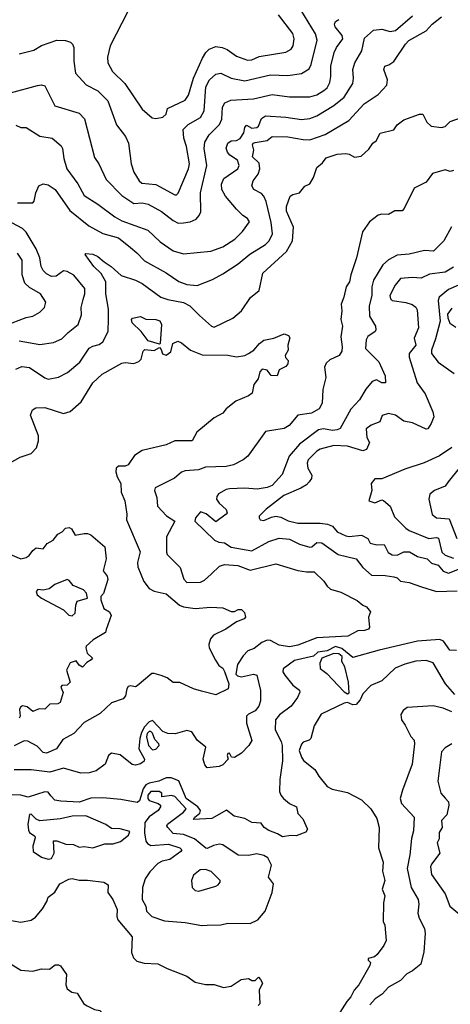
# Model space of a CAD drawing. Extents: x 1793424 to 1900092, y 321114 to 470632.
# Tile 227 of 256: x 1859758 to 1862276, y 426261 to 432017. Entities that reach past the tile are written whole.
import ezdxf

# ---------------------------------------------------------------- set-up
doc = ezdxf.new("R2010")
doc.units = 0

msp = doc.modelspace()

# ---------------------------------------------------------------- linework, layer by layer
at = {"layer": '0CON05XD'}
for points in [[(1859755, 431816.7), (1859840.5, 431839.5), (1859885, 431866), (1859975, 431897.1), (1860025, 431895.8), (1860055, 431886), (1860066.7, 431875), (1860073.8, 431855), (1860074, 431775), (1860084.3, 431704.3), (1860147, 431637), (1860215, 431600.8), (1860273.2, 431543.2), (1860323.2, 431403.2), (1860376.2, 431335), (1860394.2, 431295), (1860409.2, 431175), (1860425.8, 431125), (1860456, 431075), (1860471.7, 431061.7), (1860555, 431053.5), (1860665, 430994), (1860675, 430993.8), (1860685, 431003.3), (1860745.3, 431144.7), (1860750.5, 431175), (1860733.6, 431275), (1860718.2, 431325), (1860714.4, 431375), (1860744, 431405), (1860814.5, 431445.5), (1860836.2, 431483.8), (1860846.9, 431625), (1860867.1, 431665), (1860905, 431699.2), (1860935, 431704.2), (1860995, 431675.7), (1861075, 431659.4), (1861225, 431695.6), (1861325, 431691.1), (1861405, 431702.5), (1861449.7, 431730.3), (1861462.5, 431755), (1861496.6, 431896.6), (1861486.7, 431935), (1861402.5, 432075)], [(1859705, 431590), (1859863, 431633), (1859885, 431636.7), (1859905, 431630), (1859964.5, 431514.5), (1860105, 431470), (1860137.6, 431437.6), (1860195, 431212.5), (1860220, 431175), (1860263.4, 431083.4), (1860355, 430990), (1860425, 430942.9), (1860475, 430945.6), (1860508.7, 430938.7), (1860586.3, 430896.3), (1860655, 430842.5), (1860685, 430828), (1860715, 430828.8), (1860755, 430836), (1860789.7, 430850.3), (1860808.3, 430871.7), (1860817, 430893), (1860814.4, 431005), (1860852.2, 431165), (1860836.9, 431265), (1860839.7, 431300.3), (1860865.5, 431344.5), (1860926.9, 431405), (1860939.4, 431435), (1860944.3, 431505), (1860958.3, 431531.7), (1860993.3, 431546.7), (1861125, 431554.5), (1861235, 431579.4), (1861335, 431566.7), (1861455, 431565.7), (1861495, 431578.6), (1861537.2, 431602.8), (1861555, 431618), (1861570.7, 431649.3), (1861577.5, 431685), (1861576.9, 431745), (1861597.1, 431825), (1861610.8, 431855), (1861647.5, 431905), (1861644, 431925), (1861602, 431975), (1861598.3, 431991.7), (1861604.3, 432005.7), (1861625, 432017.5)], [(1859735, 431400), (1859765, 431386.2), (1859795, 431386.2), (1859875, 431335.8), (1859947.5, 431325), (1859999.7, 431279.7), (1860008.8, 431265), (1860016, 431205), (1860034.3, 431145), (1860098, 431058), (1860135, 430988.8), (1860215, 430939.2), (1860313.8, 430863.8), (1860355, 430841.9), (1860506.4, 430786.4), (1860578.7, 430718.7), (1860655, 430665.8), (1860715, 430648), (1860875.7, 430664.3), (1860945, 430689.2), (1861016, 430735), (1861061.7, 430778.3), (1861101.2, 430835), (1861090, 430855), (1861062.7, 430872.7), (1861025, 430910), (1860961.4, 430985), (1860939.4, 431025), (1860938.2, 431055), (1860950.9, 431089.1), (1861033.8, 431145), (1861040.8, 431165), (1861031.4, 431195), (1860986.9, 431225), (1860972.4, 431242.4), (1860965.6, 431265.6), (1860975.6, 431295), (1860995, 431308.9), (1861025, 431311.2), (1861047.1, 431322.9), (1861068.2, 431355), (1861075, 431386.2), (1861085, 431401.4), (1861115, 431383.7), (1861145, 431386.2), (1861154.5, 431395), (1861171.3, 431438.7), (1861195, 431454.4), (1861315, 431448.1), (1861405, 431434.4), (1861455, 431440), (1861495.4, 431454.6), (1861595, 431515.8), (1861655, 431564.3), (1861705.8, 431645), (1861710, 431675), (1861705.7, 431725), (1861718.6, 431765), (1861759.4, 431835), (1861775, 431909.2), (1861827.5, 431955), (1861875, 431961.4), (1861925, 431948), (1861955, 431954.2), (1862055, 432039.2)], [(1859745, 430945.8), (1859834.2, 430945.8), (1859842.9, 430957.1), (1859853.3, 431005), (1859870, 431045), (1859895, 431056.7), (1859925, 431051.2), (1859965, 431023.8), (1860051.7, 430901.7), (1860162.6, 430812.6), (1860245, 430766.7), (1860335, 430742.2), (1860405.6, 430685.6), (1860443.8, 430655), (1860487.4, 430607.4), (1860615, 430537.5), (1860687.6, 430487.6), (1860735, 430470), (1860795, 430462.5), (1860885, 430498), (1860945, 430530.8), (1861035, 430590.8), (1861103.7, 430646.3), (1861196.1, 430703.9), (1861216.9, 430725), (1861235.4, 430764.6), (1861228.7, 430831.3), (1861199.1, 430955), (1861186.1, 430986.1), (1861171.7, 431001.7), (1861128, 431025), (1861115.8, 431045), (1861123.1, 431075), (1861152.2, 431115), (1861162.7, 431145), (1861158.5, 431178.5), (1861120, 431215), (1861126.2, 431255), (1861118.6, 431285), (1861124, 431295), (1861135, 431299.1), (1861205, 431310.6), (1861235, 431334.3), (1861325, 431333.3), (1861415, 431316.5), (1861455, 431315.6), (1861545, 431345.6), (1861683.1, 431426.9), (1861772, 431525), (1861855, 431580.8), (1861904.2, 431635), (1861909.2, 431665), (1861886.7, 431725), (1861892.5, 431745), (1861917, 431753), (1861945, 431773.3), (1862014.3, 431875), (1862034, 431895), (1862135, 431952.5), (1862169.7, 431990.3), (1862225, 432033.3)], [(1860390, 432065), (1860286.2, 431865), (1860271.2, 431798.8), (1860274, 431765), (1860300, 431715), (1860373.8, 431645), (1860475, 431493.3), (1860533, 431443), (1860555, 431440), (1860595, 431448), (1860614.2, 431465), (1860621.7, 431498.3), (1860725, 431546.7), (1860744.3, 431575.7), (1860774.3, 431675), (1860827.4, 431792.6), (1860845.5, 431824.5), (1860866.2, 431845), (1860905, 431860), (1860942.5, 431855), (1860972.1, 431842.1), (1861025, 431804.2), (1861090.6, 431780.6), (1861115, 431782.5), (1861158.3, 431801.7), (1861315, 431828), (1861345, 431844), (1861357.5, 431865), (1861362.5, 431905), (1861355, 431936.7), (1861270.8, 432045)], [(1859735, 429973.3), (1859770.5, 429989.5), (1859815, 429984), (1859905, 429923.3), (1859925, 429916.7), (1859985, 429926.7), (1860037.5, 429955), (1860110, 430015), (1860165, 430096.2), (1860185, 430108), (1860222.4, 430117.6), (1860243.8, 430135), (1860275.8, 430194.2), (1860278.3, 430268.3), (1860278.1, 430325), (1860262.2, 430415), (1860261.4, 430485), (1860234.4, 430534.4), (1860191.2, 430575), (1860140, 430645), (1860145, 430650), (1860185, 430646), (1860215, 430633.8), (1860251.2, 430601.2), (1860293.3, 430575), (1860352, 430522), (1860435, 430494.2), (1860474.5, 430474.5), (1860583.8, 430395), (1860625, 430380.6), (1860715, 430363.1), (1860753.8, 430345), (1860808.7, 430288.7), (1860880, 430225), (1860895, 430218.8), (1861005, 430272.9), (1861055.8, 430315), (1861107, 430393), (1861158.8, 430435), (1861178.8, 430535), (1861317.6, 430662.4), (1861353.8, 430725), (1861358.8, 430805), (1861317.3, 430897.3), (1861318.1, 430925), (1861338.8, 430985), (1861354.3, 430995.7), (1861395, 431004.2), (1861425, 431043.8), (1861455, 431056.7), (1861476.2, 431095), (1861495, 431152.5), (1861529.5, 431180.5), (1861550.9, 431209.1), (1861615, 431231.2), (1861665, 431235.8), (1861685, 431231.2), (1861715, 431213.3), (1861755, 431220), (1861799.3, 431260.7), (1861822.5, 431295), (1861841.7, 431308.3), (1861866.7, 431353.3), (1861945, 431372.5), (1861965, 431402.5), (1862005, 431430.8), (1862095, 431465.8), (1862115.7, 431465.7), (1862137.7, 431417.7), (1862163.9, 431393.9), (1862225, 431386.7), (1862245, 431392.5), (1862275, 431421.2), (1862335.8, 431444.2)], [(1862295, 431135.8), (1862275, 431130), (1862245, 431138.5), (1862172.5, 431117.5), (1862135, 431066.7), (1862065, 431032.5), (1862007, 430913), (1861995, 430900), (1861950.7, 430899.3), (1861915, 430877.5), (1861875, 430881.2), (1861855, 430874), (1861803.8, 430835), (1861763, 430777), (1861728, 430625), (1861693.8, 430525), (1861686.2, 430485), (1861666.7, 430455), (1861653.8, 430395), (1861638, 430355), (1861642.5, 430315), (1861636, 430265), (1861646.2, 430225), (1861635.9, 430164.1), (1861644.3, 430105), (1861641.2, 430078.8), (1861625.6, 430054.4), (1861571.7, 430028.3), (1861550.5, 430009.5), (1861541.2, 429985), (1861548.8, 429925), (1861530, 429855), (1861526.7, 429775), (1861508.3, 429741.7), (1861465, 429718), (1861385, 429706.2), (1861333.8, 429645), (1861305, 429628), (1861195, 429610), (1861092.5, 429465), (1861065, 429443.3), (1861007.5, 429415), (1860965, 429406.2), (1860845, 429400.8), (1860804.5, 429385.5), (1860725, 429380), (1860705, 429371.2), (1860663.6, 429336.4), (1860549.5, 429280.5), (1860547.1, 429265), (1860559.4, 429225), (1860564.3, 429174.3), (1860617.3, 429117.3), (1860666, 429085), (1860616.8, 428995), (1860615.5, 428905), (1860620.4, 428890.4), (1860696, 428815), (1860717.4, 428747.4), (1860735, 428727.5), (1860815, 428728.5), (1860839.2, 428740.8), (1860876.7, 428775), (1860926.4, 428823.6), (1860955, 428833.3), (1861033.9, 428826.1), (1861105, 428799.2), (1861255, 428836.2), (1861385, 428798), (1861435, 428788.8), (1861479.3, 428789.3), (1861535.9, 428735.9), (1861556.2, 428705), (1861575, 428688.8), (1861635, 428670), (1861731.2, 428621.2), (1861763.8, 428593.8), (1861785.8, 428585.8), (1861810, 428555), (1861797.5, 428525), (1861803.3, 428465), (1861796.7, 428455), (1861775, 428445.8), (1861735.5, 428444.5), (1861676.9, 428413.1), (1861495, 428403.3), (1861385, 428360.9), (1861335, 428351.8), (1861275, 428360), (1861225, 428388.2), (1861205, 428390), (1861174.1, 428375.9), (1861129.3, 428340.7), (1861091.3, 428328.7), (1861065, 428299.4), (1861032.3, 428247.7), (1861020.9, 428190.9), (1861030.7, 428180.7), (1861055, 428175.4), (1861125, 428190.6), (1861143.8, 428185), (1861165.8, 428095), (1861165.8, 428035.8), (1861156.7, 428005), (1861135, 427977.5), (1861095, 427957.5), (1861084.2, 427945), (1861084.3, 427905), (1861115.9, 427804.1), (1861098.8, 427775), (1861055, 427730), (1861014.1, 427704.1), (1860996.7, 427706.7), (1860985, 427729.2), (1860975, 427727.1), (1860971.4, 427715), (1860976.7, 427695), (1860945, 427662), (1860925, 427652), (1860855, 427643.8), (1860840.5, 427660.5), (1860831.2, 427695), (1860845.8, 427765), (1860796.2, 427805), (1860765, 427853.3), (1860735, 427862), (1860667.7, 427842.3), (1860623.3, 427845), (1860595, 427855.5), (1860535, 427921.3), (1860515, 427912.5), (1860487.3, 427882.7), (1860469.4, 427850.6), (1860461.3, 427815), (1860454.6, 427754.6), (1860488.8, 427695), (1860485, 427682.5), (1860465, 427666.7), (1860435, 427658.8), (1860415, 427663.8), (1860345, 427720), (1860295, 427730), (1860276.7, 427715), (1860257.5, 427665), (1860205, 427626.7), (1860165, 427614), (1860115, 427613.3), (1860015, 427641.2), (1859935, 427618.6), (1859825, 427632), (1859725, 427632)], [(1859755, 430139.4), (1859875, 430119.2), (1859955, 430129.2), (1860005, 430152), (1860040.7, 430189.3), (1860100.8, 430235), (1860118.7, 430291.3), (1860118.1, 430335), (1860128.8, 430381.2), (1860139.2, 430415), (1860138, 430445), (1860075, 430524.2), (1860035, 430546), (1860015, 430550), (1859971.2, 430518.8), (1859945, 430515.8), (1859915, 430530.8), (1859895, 430551.2), (1859884.3, 430575), (1859875.8, 430625), (1859855, 430676.7), (1859795, 430776), (1859775, 430797.5), (1859683.3, 430845)], [(1862283.7, 430806.3), (1862238.8, 430725), (1862176.7, 430665), (1862125, 430667.5), (1862035, 430645.7), (1861965, 430640.8), (1861915, 430612.5), (1861880.8, 430585), (1861826.9, 430495), (1861817.8, 430455), (1861816.5, 430405), (1861801.1, 430345), (1861803.7, 430283.7), (1861838.8, 430225), (1861841.2, 430205), (1861835.9, 430194.1), (1861794.3, 430165.7), (1861784.3, 430145.7), (1861780, 430095), (1861857, 430017), (1861895.8, 429935.8), (1861897.5, 429895), (1861875, 429893.8), (1861845, 429911.2), (1861818.8, 429901.2), (1861782.4, 429857.6), (1861745.3, 429794.7), (1861695, 429740.8), (1861632.1, 429627.9), (1861615, 429619.5), (1861586.6, 429616.6), (1861535, 429625.6), (1861505, 429620), (1861395, 429535.8), (1861334.6, 429465.4), (1861292.1, 429357.9), (1861234, 429295), (1861205, 429282.5), (1861147.2, 429272.8), (1861075, 429279.3), (1860984.6, 429275.4), (1860965, 429270.6), (1860921.2, 429245), (1860910.5, 429229.5), (1860908.8, 429215), (1860925, 429191.2), (1860965, 429153.8), (1860970.8, 429135), (1860965, 429126.2), (1860905, 429082.5), (1860848.6, 429128.6), (1860815, 429140), (1860785.5, 429105), (1860782.9, 429085), (1860896.2, 428975), (1860923.1, 428963.1), (1860955, 428959.5), (1860995, 428934.7), (1861115, 428912), (1861215, 428967.1), (1861275, 428985.6), (1861335, 428980.8), (1861395, 428951.9), (1861455, 428934.4), (1861466.2, 428935), (1861495, 428961.9), (1861525, 428959.5), (1861621.1, 428891.1), (1861726.4, 428866.4), (1861764.6, 428814.6), (1861815, 428770.8), (1861895, 428768.8), (1861945, 428760.8), (1861965, 428753.8), (1861985, 428734.3), (1862035, 428727.5), (1862107.7, 428702.3), (1862195, 428674.4), (1862315, 428678.9)], [(1859714.6, 430245.4), (1859795, 430275.8), (1859835, 430283.3), (1859875, 430306.7), (1859903.3, 430335), (1859910, 430365), (1859878.8, 430415), (1859815, 430451.2), (1859787.9, 430477.9), (1859772.5, 430525), (1859772, 430612), (1859745, 430652.9)], [(1862295, 430571.4), (1862245, 430541.4), (1862155, 430530), (1862105, 430506.7), (1862055, 430510), (1861985, 430504.4), (1861952.9, 430465), (1861922, 430405), (1861925.8, 430385.8), (1861935.8, 430375.8), (1862015, 430364), (1862052.3, 430352.3), (1862075, 430336.7), (1862081.7, 430321.7), (1862090, 430215), (1862064.2, 430155), (1862073.8, 430115), (1862036.2, 430065), (1862036, 430045), (1862081.2, 429895), (1862129.7, 429829.7), (1862173.8, 429725), (1862178.8, 429695), (1862164.2, 429655.8), (1862145, 429626.2), (1862135, 429624.3), (1862055, 429660.8), (1862005, 429670), (1861955.6, 429705.6), (1861915, 429716), (1861877, 429703), (1861863, 429667), (1861813.8, 429646.2), (1861783.3, 429625), (1861788, 429575), (1861803.3, 429545), (1861785, 429503.8), (1861765, 429496), (1861675, 429524.5), (1861595, 429528.2), (1861515, 429506.9), (1861495, 429495.7), (1861445.7, 429445), (1861438.1, 429425), (1861442.5, 429395), (1861466.2, 429355), (1861463.3, 429335), (1861450, 429315), (1861435, 429298.8), (1861401.2, 429278.8), (1861303.3, 429235), (1861200, 429155), (1861157.5, 429115), (1861157.5, 429105), (1861165, 429093.3), (1861185, 429088.8), (1861230, 429110), (1861255, 429114.2), (1861285, 429110), (1861327.9, 429087.9), (1861385, 429074.4), (1861515, 429074.7), (1861558, 429068), (1861586.9, 429056.9), (1861613.6, 429023.6), (1861665, 429000.8), (1861685, 428996.4), (1861756, 429004), (1861794.4, 428985), (1861806.5, 428956.5), (1861846.8, 428946.8), (1861889.9, 428949.9), (1861912.7, 428902.7), (1861935, 428888.7), (1861965, 428887.9), (1862005, 428906.8), (1862037.1, 428907.1), (1862085, 428879.4), (1862140, 428865), (1862165, 428840.8), (1862205, 428828.6), (1862233.2, 428793.2), (1862265, 428782.7), (1862339, 428811)], [(1862324.6, 430465.4), (1862265, 430439.4), (1862210, 430395), (1862205.6, 430375), (1862217.1, 430255), (1862189.4, 430150.6), (1862165.4, 430085), (1862166.5, 430065), (1862205, 430014.2), (1862299.1, 429949.1)], [(1862285, 430331.6), (1862260.2, 430295), (1862260.6, 430275), (1862273.2, 430243.2), (1862308.8, 430218.8)], [(1860575, 430120), (1860510, 430140), (1860469.2, 430195), (1860415.8, 430245), (1860412, 430265), (1860417.3, 430272.7), (1860465, 430282.5), (1860495.9, 430265.9), (1860555, 430264.3), (1860577.5, 430257.5), (1860586.9, 430235), (1860580, 430125), (1860575, 430120)], [(1859680, 429415), (1859761.1, 429458.9), (1859825, 429480.8), (1859856.3, 429513.7), (1859868.1, 429555), (1859868.1, 429585), (1859822, 429705), (1859833.9, 429736.1), (1859852, 429748), (1859905, 429749.2), (1860015, 429715.7), (1860053.4, 429726.6), (1860117.4, 429782.6), (1860185.8, 429895), (1860241.2, 429945), (1860355, 430010), (1860375, 430014), (1860425, 430008), (1860455, 430018.6), (1860467.9, 430032.1), (1860480, 430080), (1860490.7, 430089.3), (1860545, 430083.3), (1860575, 430100), (1860585, 430090), (1860593.1, 430063.1), (1860615, 430056.7), (1860642.2, 430075), (1860653.8, 430125), (1860682.3, 430137.7), (1860705, 430128.8), (1860756.7, 430085), (1860825, 430057.5), (1860975, 430056), (1861025, 430046.2), (1861075, 430054), (1861096.7, 430065), (1861126.7, 430085), (1861160, 430125), (1861186, 430144), (1861245, 430156.2), (1861305, 430180), (1861330.7, 430170.7), (1861337, 430157)], [(1861337, 430157), (1861325.7, 430115), (1861327.1, 430085), (1861310.5, 430055), (1861312.4, 430042.4), (1861326.9, 430025), (1861325.4, 430005), (1861315, 429990), (1861275, 429969.4), (1861264.2, 429935.8), (1861227.6, 429937.6), (1861205, 429968.6), (1861175, 429974.3), (1861161.5, 429958.5), (1861151.7, 429918.3), (1861126.5, 429885), (1861116.5, 429833.5), (1861095, 429817.5), (1861022.1, 429787.9), (1860965, 429743.1), (1860945, 429717.8), (1860895, 429689.5), (1860794.3, 429605.7), (1860766.7, 429555), (1860665, 429556), (1860615, 429532.5), (1860475, 429498.8), (1860430.3, 429469.7), (1860392, 429415), (1860375, 429406.7), (1860335, 429406.7), (1860321.2, 429395), (1860320, 429375), (1860328.8, 429345), (1860348.8, 429305), (1860352, 429255), (1860373.1, 429205), (1860384.2, 429125.8), (1860382.7, 429092.7), (1860463, 428907), (1860446.2, 428845), (1860449.5, 428819.5), (1860483, 428733), (1860515, 428691.2), (1860545, 428676.2), (1860615, 428660), (1860693.3, 428595), (1860715, 428585.8), (1860785, 428574.4), (1860875, 428583.3), (1860945, 428579.2), (1860995, 428557.5), (1861015, 428557.5), (1861035, 428570), (1861055, 428570), (1861071.7, 428551.7), (1861077.5, 428525), (1861070, 428515), (1861025, 428496.7), (1860963.3, 428455), (1860891.3, 428418.7), (1860873, 428397), (1860863.3, 428365), (1860866.2, 428345), (1860902.9, 428272.9), (1860922.9, 428242.9), (1860945.8, 428225.8), (1860955, 428206.7), (1860980, 428135), (1860976.2, 428105), (1860905, 428071.2), (1860822, 428092), (1860775, 428106.2), (1860695, 428143.3), (1860655, 428143.3), (1860619.7, 428169.7), (1860585, 428184), (1860545, 428196.2), (1860530, 428195), (1860445, 428122.5), (1860435, 428117.5), (1860405, 428122.5), (1860391.7, 428118.3), (1860383.6, 428106.4), (1860376.7, 428065), (1860362.3, 428047.7), (1860295, 428023.8), (1860228.8, 427961.2), (1860135, 427908), (1860074, 427845), (1860010.5, 427809.5), (1859974, 427755), (1859915, 427729.4), (1859895, 427734.4), (1859860.7, 427770.7), (1859805, 427799.2), (1859785, 427800.8), (1859725, 427773.3)], [(1862285, 429515.8), (1862212.4, 429467.6), (1862123.9, 429426.1), (1862010.3, 429389.7), (1861875, 429333.3), (1861835, 429332.5), (1861813.3, 429305), (1861817.5, 429265), (1861800, 429205), (1861835, 429193.3), (1861875, 429210), (1861885, 429207.5), (1861925, 429173.8), (1861950.5, 429110.5), (1862016, 429045), (1862035, 429031.4), (1862150, 428985), (1862195, 428990.6), (1862206.2, 428986.2), (1862225.9, 428905), (1862245, 428887.9), (1862295, 428868.5)], [(1862328, 429395), (1862263.6, 429316.4), (1862245, 429290.6), (1862183.3, 429265), (1862156.1, 429243.9), (1862150, 429215), (1862170, 429125), (1862194.3, 429104.3), (1862270, 429100), (1862314.4, 428984.4)], [(1859705, 428891.5), (1859764.2, 428865.8), (1859795, 428872.5), (1859814.4, 428885.6), (1859835.7, 428915), (1859855, 428930), (1859895, 428923.3), (1859918, 428955), (1859954.2, 428975), (1859980.5, 429009.5), (1860006.2, 429023.8), (1860025, 429044.2), (1860048.1, 429048.1), (1860060.5, 429040.5), (1860083, 429003), (1860135, 429013.8), (1860155, 429014), (1860175, 429005.7), (1860255.3, 428935.3), (1860263.6, 428865), (1860247.1, 428795), (1860270, 428765), (1860272.5, 428745), (1860247.7, 428662.3), (1860232.5, 428645), (1860232.5, 428625), (1860250, 428575), (1860282.5, 428555), (1860292.5, 428535), (1860263, 428453), (1860260, 428435), (1860187.7, 428392.3), (1860147.5, 428355), (1860144.4, 428345), (1860153.2, 428313.2), (1860183.3, 428285), (1860176.2, 428275), (1860150.7, 428259.3), (1860125, 428232), (1860105, 428244.2), (1860088.8, 428268.8), (1860053, 428257), (1860032.3, 428215), (1860053.8, 428145), (1860035, 428128), (1860003.8, 428125), (1859998.8, 428115), (1860012.2, 428085), (1859993.8, 428026.2), (1859981.5, 428018.5), (1859935, 428016.2), (1859905, 427986.8), (1859872.2, 427987.8), (1859835, 427972.5), (1859801.1, 428001.1), (1859775, 428006.7), (1859762.2, 427997.8), (1859756.9, 427985), (1859760, 427945), (1859755.7, 427935)], [(1860065, 428532.5), (1860082.5, 428547.5), (1860086.2, 428595), (1860095, 428617.5), (1860153.8, 428636.2), (1860148.6, 428665), (1860130.8, 428685), (1860070, 428710), (1860048.3, 428738.3), (1860035, 428744), (1859964.4, 428715.6), (1859930, 428690), (1859895, 428681.9), (1859865, 428685.6), (1859853.8, 428675), (1859860, 428655), (1859885, 428636), (1860015, 428567.5), (1860045, 428535.7), (1860065, 428532.5)], [(1862311.2, 428328.8), (1862272.2, 428332.2), (1862235.8, 428385), (1862215, 428394), (1862085, 428383.3), (1861859.1, 428330.9), (1861705, 428289.4), (1861641.8, 428341.8), (1861605, 428352.5), (1861555, 428326.9), (1861501, 428319), (1861475, 428297.5), (1861365, 428272), (1861298.3, 428221.7), (1861296.2, 428205), (1861308, 428185), (1861355, 428126.7), (1861395, 428097.5), (1861396.1, 428086.1), (1861382.5, 428055), (1861345.6, 428004.4), (1861277, 427953), (1861254, 427925), (1861252.5, 427865), (1861287.6, 427797.6), (1861292.9, 427775), (1861294.3, 427685), (1861279.4, 427575), (1861277.5, 427505), (1861284, 427485), (1861301.2, 427465), (1861335, 427436.2), (1861376.7, 427415), (1861385, 427377.5), (1861414, 427345), (1861440, 427285), (1861431.4, 427268.6), (1861375, 427246), (1861342.7, 427247.3), (1861295, 427240), (1861265, 427258.8), (1861215, 427276.7), (1861187.5, 427295), (1861170.7, 427320.7), (1861115, 427324.2), (1861075, 427348), (1861011.2, 427361.2), (1860966.4, 427396.4), (1860882.3, 427347.7), (1860775, 427342.5), (1860781.2, 427355), (1860810.6, 427379.4), (1860815.6, 427395), (1860799.1, 427415), (1860730.8, 427465), (1860688.1, 427568.1), (1860644.6, 427585.4), (1860615, 427585.5), (1860572, 427565), (1860515, 427553.9), (1860495.5, 427544.5), (1860479.9, 427520.1), (1860458.3, 427451.7), (1860445, 427440.8), (1860348.8, 427458.8), (1860245, 427467.5), (1860175, 427466.5), (1860105, 427443.8), (1859998.8, 427448.8), (1859963.3, 427455), (1859940.2, 427480.2), (1859925, 427501.4), (1859905, 427504.4), (1859807.6, 427472.4), (1859765, 427484.4), (1859715, 427485.7)], [(1861675, 428076.7), (1861685, 428082.5), (1861680, 428145), (1861659.5, 428235), (1861642.3, 428265), (1861642.9, 428295), (1861625, 428309.3), (1861595, 428311.9), (1861525.5, 428285), (1861512.9, 428255), (1861515.4, 428225.4), (1861554, 428195), (1861655, 428088.8), (1861675, 428076.7)], [(1862301.7, 428071.7), (1862247.1, 428135), (1862175, 428258), (1862135, 428270.8), (1862075, 428268.1), (1862009.5, 428250.5), (1861953.9, 428226.1), (1861875, 428153.3), (1861811.2, 428125), (1861764.4, 428075.6), (1861748.3, 428041.7), (1861726.1, 428013.9), (1861705, 428012.5), (1861675, 428026.7), (1861655, 428021.2), (1861521.7, 427958.3), (1861479.7, 427890.3), (1861460, 427815), (1861450, 427805), (1861415, 427792.9), (1861405, 427782), (1861393.1, 427745), (1861405, 427705.8), (1861417.2, 427687.2), (1861483.9, 427633.9), (1861506.2, 427595), (1861555, 427533.8), (1861585, 427518.8), (1861675, 427498.8), (1861756.7, 427456.7), (1861812, 427405), (1861846.8, 427346.8), (1861860, 427295), (1861856.1, 427176.1), (1861883, 427093), (1861879.3, 427039.3), (1861893.3, 426985), (1861876.9, 426935), (1861893.3, 426895), (1861885.8, 426855), (1861883.3, 426745), (1861893.3, 426725), (1861900, 426635), (1861886.7, 426605), (1861847.7, 426552.3), (1861831.7, 426538.3), (1861795, 426530), (1861795, 426520), (1861810, 426505), (1861805, 426487.5), (1861740.8, 426375), (1861714.3, 426345), (1861694.4, 426305.6), (1861671.3, 426278.7), (1861593.8, 426155)], [(1862285, 427971.1), (1862235, 427993.1), (1862175, 428005.6), (1862023.9, 427996.1), (1862000.7, 427979.3), (1861986.7, 427955), (1861990, 427925), (1862012.7, 427892.7), (1862045, 427826.7), (1862063.8, 427805), (1862066.2, 427785), (1862052, 427665), (1861997, 427513)], [(1860535, 427749.6), (1860555, 427752.2), (1860574.3, 427775), (1860572.5, 427785), (1860548.9, 427808.9), (1860535, 427845.6), (1860525, 427856.1), (1860515, 427856.6), (1860503.5, 427845), (1860498.6, 427825), (1860510.3, 427775), (1860535, 427749.6)], [(1862285, 427783.3), (1862245, 427760), (1862225, 427737.5), (1862203.3, 427565), (1862220, 427495), (1862245, 427466.7), (1862266, 427445), (1862268, 427425), (1862255, 427370), (1862224.6, 427335), (1862227.8, 427295), (1862210.4, 427265), (1862211.5, 427228.5), (1862198.1, 427205), (1862214, 427145), (1862165, 427080), (1862160, 427065), (1862165, 427020), (1862245, 426906.7), (1862272.5, 426835), (1862365, 426760)], [(1860823, 426723), (1860855, 426724.3), (1860935, 426725.8), (1860975, 426735.7), (1861105, 426734.3), (1861150, 426755), (1861193.4, 426806.6), (1861234.2, 426915), (1861241.2, 426965), (1861212, 427005), (1861230, 427075), (1861208.3, 427118.3), (1861185, 427131.4), (1861145, 427141.2), (1861095, 427131.2), (1861035, 427134), (1860945, 427193.8), (1860926.9, 427196.9), (1860890.6, 427189.4), (1860855, 427172), (1860846, 427174), (1860779.7, 427229.7), (1860715, 427254.7), (1860655, 427260.5), (1860623.3, 427295), (1860618.5, 427305), (1860622.5, 427315), (1860715.5, 427385), (1860731.5, 427405), (1860665, 427475.5), (1860645, 427481.5), (1860590, 427475), (1860588.8, 427495), (1860574.3, 427505.7), (1860525, 427505.9), (1860508.2, 427485), (1860508.2, 427465), (1860515, 427453.5), (1860568, 427435), (1860580.6, 427425), (1860580.6, 427415), (1860566.9, 427395), (1860515, 427357.3), (1860490.4, 427325), (1860486.9, 427263.1), (1860495.8, 427215.8), (1860505, 427202.1), (1860525, 427190.7), (1860628.1, 427198.1), (1860695, 427176.4), (1860706.9, 427165), (1860701.2, 427155), (1860635, 427108), (1860591.2, 427098.8), (1860565, 427084), (1860519.2, 427035), (1860492.5, 426995), (1860477.1, 426945), (1860474.3, 426875), (1860495.8, 426835), (1860498.8, 426805), (1860530, 426775), (1860605, 426748.6), (1860725, 426740), (1860823, 426723)], [(1861997, 427513), (1861982, 427465), (1861990, 427435), (1862063.8, 427355), (1862061.2, 427275), (1862049.2, 427230.8), (1862040, 427135), (1862023.1, 427055), (1862047.8, 426945), (1862088.6, 426875), (1862092.7, 426847.3), (1862086.2, 426795), (1862093.8, 426765), (1862124.2, 426704.2), (1862128, 426675), (1862121.7, 426568.3), (1862103, 426497), (1862055, 426457.5), (1862020.7, 426439.3), (1861985, 426400), (1861915, 426361.2), (1861878.3, 426321.7), (1861836.4, 426293.6), (1861805, 426258)], [(1859925, 427109.4), (1859945, 427114.6), (1859960, 427145), (1859955, 427216.7), (1859975, 427216.2), (1860027, 427197), (1860072.5, 427195), (1860105, 427180), (1860135, 427184.3), (1860185, 427175.6), (1860255, 427198.6), (1860305, 427200), (1860346.8, 427213.2), (1860395, 427250), (1860402.5, 427272.5), (1860345, 427288), (1860295, 427289.2), (1860262.7, 427312.7), (1860145, 427363.3), (1860065, 427361.2), (1859996.4, 427346.4), (1859875, 427334), (1859855, 427344.2), (1859825, 427372.5), (1859815, 427372), (1859806.4, 427315), (1859809.2, 427279.2), (1859816.2, 427266.2), (1859846, 427245), (1859849.2, 427235), (1859835.4, 427185), (1859836.5, 427155), (1859885, 427120.9), (1859925, 427109.4)], [(1860805, 426923.3), (1860905, 426952.5), (1860919.3, 426960.7), (1860930, 426975), (1860930, 426985), (1860877, 427037), (1860845, 427049.2), (1860813.2, 427046.8), (1860775, 427016.7), (1860763.3, 426985), (1860767.5, 426945), (1860785, 426927.5), (1860805, 426923.3)], [(1859675, 426756.7), (1859765, 426742.5), (1859825, 426753.3), (1859849.7, 426770.3), (1859890.5, 426819.5), (1859917.7, 426862.3), (1859925, 426887.5), (1859963.3, 426916.7), (1859992.5, 426965), (1860045, 426993.3), (1860065, 426996.2), (1860105, 426986.7), (1860155, 426986.7), (1860250, 426975), (1860275, 426960), (1860272.5, 426915), (1860303.3, 426873.3), (1860328.8, 426815), (1860326, 426775), (1860331.2, 426755), (1860416.2, 426655), (1860412.5, 426565), (1860423.4, 426533.4), (1860443.8, 426513.8), (1860485, 426502.5), (1860565, 426498.8), (1860620.5, 426470.5), (1860735.9, 426425.9), (1860785, 426391.2), (1860845, 426376.7), (1860895, 426376.7), (1860949.3, 426359.3), (1860995, 426366.7), (1861053.6, 426406.4), (1861095, 426412.5), (1861115, 426400), (1861135, 426400), (1861155, 426420), (1861167, 426407), (1861177.5, 426385), (1861157.5, 426345), (1861162.5, 426265), (1861153.3, 426255)], [(1859693.3, 426505), (1859765, 426461.2), (1859835, 426456.2), (1859885, 426468.8), (1859933, 426467), (1859965, 426492.5), (1859985, 426492.5), (1859996.4, 426486.4), (1860032.5, 426435), (1860027.5, 426375), (1860035, 426352.5), (1860063, 426333), (1860095, 426327.5), (1860133.3, 426265), (1860151.7, 426251.7), (1860195, 426231.2), (1860225.8, 426225.8), (1860236.4, 426216.4)]]:
    msp.add_lwpolyline(points, dxfattribs=at)

doc.saveas('drawing.dxf')
